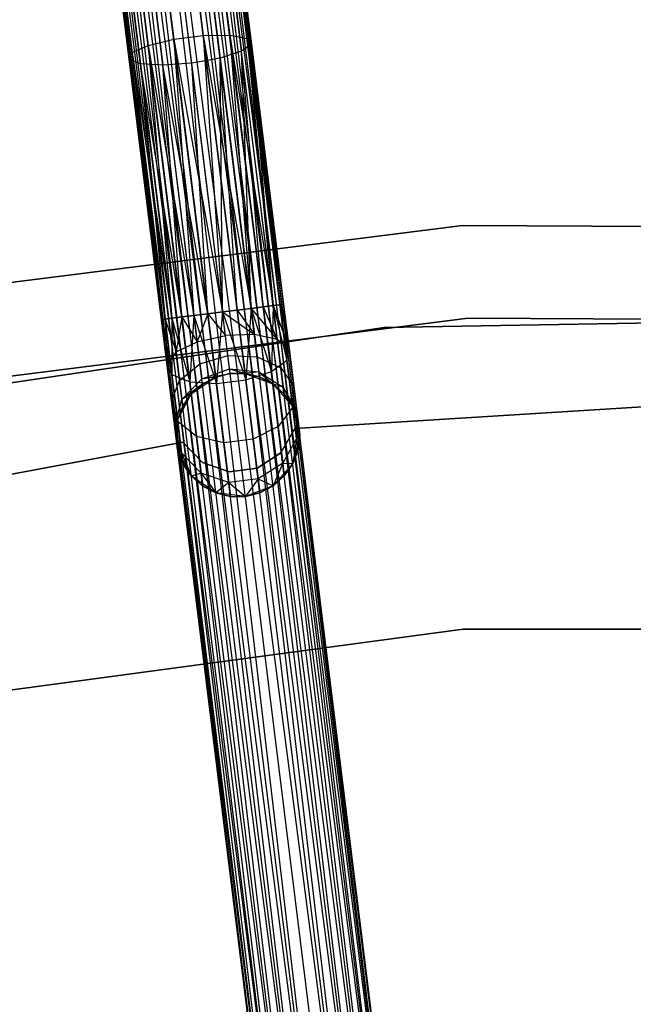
# Model space of a CAD drawing. Extents: x -102 to 101, y -101 to 102.
# Tile 119 of 256: x -12 to -2, y 51 to 67. Entities that reach past the tile are written whole.
import ezdxf

# ---------------------------------------------------------------- set-up
doc = ezdxf.new("R2010")
doc.units = 0
doc.header["$LTSCALE"] = 25.4
doc.layers.get('0').update_dxf_attribs({"linetype": 'CONTINUOUS'})

# ---------------------------------------------------------------- blocks, each defined once
blk = doc.blocks.new('NL2500012268_STL')
at = {"color": 0}
for p, q in [((93.181, 80.086, 326.615), (97.551, 42.96, 326.529)), ((97.972, 43.012, 326.751), (93.181, 80.086, 326.615)), ((97.972, 43.012, 326.751), (93.181, 80.086, 326.615)), ((97.775, 42.988, 326.615), (93.181, 80.086, 326.615)), ((97.775, 42.988, 326.615), (93.181, 80.086, 326.615)), ((93.181, 80.086, 326.615), (97.551, 42.96, 326.529)), ((93.378, 80.11, 328.249), (98.131, 43.032, 328.068)), ((97.775, 42.988, 328.385), (93.378, 80.11, 328.249)), ((97.775, 42.988, 328.385), (93.378, 80.11, 328.249)), ((97.972, 43.012, 328.249), (93.378, 80.11, 328.249)), ((97.972, 43.012, 328.249), (93.378, 80.11, 328.249)), ((93.378, 80.11, 328.249), (98.131, 43.032, 328.068)), ((93.537, 80.13, 326.932), (97.972, 43.012, 326.751)), ((98.242, 43.046, 327.145), (93.537, 80.13, 326.932)), ((98.242, 43.046, 327.145), (93.537, 80.13, 326.932)), ((98.131, 43.032, 326.932), (93.537, 80.13, 326.932)), ((98.131, 43.032, 326.932), (93.537, 80.13, 326.932)), ((93.537, 80.13, 326.932), (97.972, 43.012, 326.751)), ((93.648, 80.144, 327.855), (98.299, 43.053, 327.621)), ((98.131, 43.032, 328.068), (93.648, 80.144, 327.855)), ((98.131, 43.032, 328.068), (93.648, 80.144, 327.855)), ((98.242, 43.046, 327.855), (93.648, 80.144, 327.855)), ((98.242, 43.046, 327.855), (93.648, 80.144, 327.855)), ((93.648, 80.144, 327.855), (98.299, 43.053, 327.621)), ((98.299, 43.053, 327.379), (93.705, 80.151, 327.379)), ((98.299, 43.053, 327.621), (93.705, 80.151, 327.379)), ((93.705, 80.151, 327.379), (98.242, 43.046, 327.145)), ((98.299, 43.053, 327.621), (93.705, 80.151, 327.379)), ((98.299, 43.053, 327.379), (93.705, 80.151, 327.379)), ((93.705, 80.151, 327.379), (98.242, 43.046, 327.145)), ((91.735, 79.907, 327.379), (96.329, 42.809, 327.621)), ((96.329, 42.809, 327.379), (91.735, 79.907, 327.379)), ((91.735, 79.907, 327.379), (96.329, 42.809, 327.621)), ((96.386, 42.816, 327.145), (91.735, 79.907, 327.379)), ((96.386, 42.816, 327.145), (91.735, 79.907, 327.379)), ((96.329, 42.809, 327.379), (91.735, 79.907, 327.379)), ((91.792, 79.914, 327.855), (96.497, 42.83, 328.068)), ((96.329, 42.809, 327.621), (91.792, 79.914, 327.855)), ((96.329, 42.809, 327.621), (91.792, 79.914, 327.855)), ((96.386, 42.816, 327.855), (91.792, 79.914, 327.855)), ((96.386, 42.816, 327.855), (91.792, 79.914, 327.855)), ((91.792, 79.914, 327.855), (96.497, 42.83, 328.068)), ((91.903, 79.927, 326.932), (96.386, 42.816, 327.145)), ((96.656, 42.849, 326.751), (91.903, 79.927, 326.932)), ((96.656, 42.849, 326.751), (91.903, 79.927, 326.932)), ((96.497, 42.83, 326.932), (91.903, 79.927, 326.932)), ((96.497, 42.83, 326.932), (91.903, 79.927, 326.932)), ((91.903, 79.927, 326.932), (96.386, 42.816, 327.145)), ((92.062, 79.947, 328.249), (96.853, 42.874, 328.385)), ((96.497, 42.83, 328.068), (92.062, 79.947, 328.249)), ((96.497, 42.83, 328.068), (92.062, 79.947, 328.249)), ((96.656, 42.849, 328.249), (92.062, 79.947, 328.249)), ((96.656, 42.849, 328.249), (92.062, 79.947, 328.249)), ((92.062, 79.947, 328.249), (96.853, 42.874, 328.385)), ((92.259, 79.972, 326.615), (96.656, 42.849, 326.751)), ((97.076, 42.902, 326.529), (92.259, 79.972, 326.615)), ((97.076, 42.902, 326.529), (92.259, 79.972, 326.615)), ((96.853, 42.874, 326.615), (92.259, 79.972, 326.615)), ((96.853, 42.874, 326.615), (92.259, 79.972, 326.615)), ((92.259, 79.972, 326.615), (96.656, 42.849, 326.751)), ((96.853, 42.874, 328.385), (92.483, 79.999, 328.471)), ((96.853, 42.874, 328.385), (92.483, 79.999, 328.471)), ((97.076, 42.902, 328.471), (92.483, 79.999, 328.471)), ((97.076, 42.902, 328.471), (92.483, 79.999, 328.471)), ((97.551, 42.96, 326.529), (92.72, 80.029, 326.5)), ((97.314, 42.931, 328.5), (92.72, 80.029, 328.5)), ((97.314, 42.931, 328.5), (92.72, 80.029, 328.5)), ((97.314, 42.931, 326.5), (92.72, 80.029, 326.5)), ((97.551, 42.96, 326.529), (92.72, 80.029, 326.5)), ((97.314, 42.931, 326.5), (92.72, 80.029, 326.5)), ((97.076, 42.902, 326.529), (92.72, 80.029, 326.5)), ((97.076, 42.902, 326.529), (92.72, 80.029, 326.5)), ((92.958, 80.058, 328.471), (97.775, 42.988, 328.385)), ((97.551, 42.96, 328.471), (92.958, 80.058, 328.471)), ((97.551, 42.96, 328.471), (92.958, 80.058, 328.471)), ((92.958, 80.058, 328.471), (97.775, 42.988, 328.385)), ((93.645, 70.61, 28.428), (94.168, 66.385, 27.009)), ((93.645, 70.61, 28.428), (94.168, 66.385, 27.009)), ((94.12, 70.669, 28.428), (94.644, 66.443, 27.009)), ((94.12, 70.669, 28.428), (94.644, 66.443, 27.009)), ((94.552, 70.629, 28.63), (95.07, 66.448, 27.227)), ((94.552, 70.629, 28.63), (95.07, 66.448, 27.227)), ((93.236, 70.466, 28.63), (93.754, 66.285, 27.227)), ((93.236, 70.466, 28.63), (93.754, 66.285, 27.227)), ((94.842, 70.5, 28.989), (95.35, 66.399, 27.612)), ((94.842, 70.5, 28.989), (95.35, 66.399, 27.612)), ((92.986, 70.27, 28.989), (93.494, 66.169, 27.612)), ((92.986, 70.27, 28.989), (93.494, 66.169, 27.612)), ((94.924, 70.311, 29.421), (95.42, 66.305, 28.076)), ((94.924, 70.311, 29.421), (95.42, 66.305, 28.076)), ((92.953, 70.067, 29.421), (93.449, 66.061, 28.076)), ((92.953, 70.067, 29.421), (93.449, 66.061, 28.076)), ((94.778, 70.106, 29.828), (95.263, 66.19, 28.513)), ((94.778, 70.106, 29.828), (95.263, 66.19, 28.513)), ((93.145, 69.903, 29.828), (93.629, 65.988, 28.513)), ((93.145, 69.903, 29.828), (93.629, 65.988, 28.513)), ((94.439, 69.931, 30.116), (94.916, 66.079, 28.823)), ((94.439, 69.931, 30.116), (94.916, 66.079, 28.823)), ((93.516, 69.816, 30.116), (93.993, 65.965, 28.823)), ((93.516, 69.816, 30.116), (93.993, 65.965, 28.823)), ((94.458, 65.998, 28.935), (93.983, 69.826, 30.221)), ((94.458, 65.998, 28.935), (93.983, 69.826, 30.221)), ((94.168, 66.385, 27.009), (94.644, 66.443, 27.009)), ((94.168, 66.385, 27.009), (94.644, 66.443, 27.009)), ((94.644, 66.443, 27.009), (95.07, 66.448, 27.227)), ((94.644, 66.443, 27.009), (95.07, 66.448, 27.227)), ((94.644, 66.443, 27.009), (94.954, 61.985, 26.5)), ((94.644, 66.443, 27.009), (94.954, 61.985, 26.5)), ((94.644, 66.443, 27.009), (95.192, 62.015, 26.529)), ((94.644, 66.443, 27.009), (95.192, 62.015, 26.529)), ((94.644, 66.443, 27.009), (95.416, 62.043, 26.615)), ((94.644, 66.443, 27.009), (95.416, 62.043, 26.615)), ((95.07, 66.448, 27.227), (95.416, 62.043, 26.615)), ((95.07, 66.448, 27.227), (95.416, 62.043, 26.615)), ((95.07, 66.448, 27.227), (95.612, 62.067, 26.751)), ((95.07, 66.448, 27.227), (95.612, 62.067, 26.751)), ((95.07, 66.448, 27.227), (95.771, 62.087, 26.932)), ((95.07, 66.448, 27.227), (95.771, 62.087, 26.932)), ((95.07, 66.448, 27.227), (95.35, 66.399, 27.612)), ((95.07, 66.448, 27.227), (95.35, 66.399, 27.612)), ((93.494, 66.169, 27.612), (93.754, 66.285, 27.227)), ((93.494, 66.169, 27.612), (93.754, 66.285, 27.227)), ((93.754, 66.285, 27.227), (94.168, 66.385, 27.009)), ((93.754, 66.285, 27.227), (94.168, 66.385, 27.009)), ((93.754, 66.285, 27.227), (94.138, 61.884, 26.932)), ((93.754, 66.285, 27.227), (94.138, 61.884, 26.932)), ((93.754, 66.285, 27.227), (94.296, 61.904, 26.751)), ((93.754, 66.285, 27.227), (94.296, 61.904, 26.751)), ((93.754, 66.285, 27.227), (94.493, 61.928, 26.615)), ((93.754, 66.285, 27.227), (94.493, 61.928, 26.615)), ((94.168, 66.385, 27.009), (94.493, 61.928, 26.615)), ((94.168, 66.385, 27.009), (94.493, 61.928, 26.615)), ((94.168, 66.385, 27.009), (94.717, 61.956, 26.529)), ((94.168, 66.385, 27.009), (94.717, 61.956, 26.529)), ((94.168, 66.385, 27.009), (94.954, 61.985, 26.5)), ((94.168, 66.385, 27.009), (94.954, 61.985, 26.5)), ((95.42, 66.305, 28.076), (95.263, 66.19, 28.513)), ((95.42, 66.305, 28.076), (95.263, 66.19, 28.513)), ((95.35, 66.399, 27.612), (95.771, 62.087, 26.932)), ((95.35, 66.399, 27.612), (95.771, 62.087, 26.932)), ((95.35, 66.399, 27.612), (95.882, 62.1, 27.145)), ((95.35, 66.399, 27.612), (95.882, 62.1, 27.145)), ((95.35, 66.399, 27.612), (95.94, 62.107, 27.379)), ((95.35, 66.399, 27.612), (95.94, 62.107, 27.379)), ((95.35, 66.399, 27.612), (95.42, 66.305, 28.076)), ((95.35, 66.399, 27.612), (95.42, 66.305, 28.076)), ((95.42, 66.305, 28.076), (95.94, 62.107, 27.379)), ((95.42, 66.305, 28.076), (95.94, 62.107, 27.621)), ((95.42, 66.305, 28.076), (95.94, 62.107, 27.379)), ((95.771, 62.087, 28.068), (95.42, 66.305, 28.076)), ((95.771, 62.087, 28.068), (95.42, 66.305, 28.076)), ((95.882, 62.1, 27.855), (95.42, 66.305, 28.076)), ((95.882, 62.1, 27.855), (95.42, 66.305, 28.076)), ((95.42, 66.305, 28.076), (95.94, 62.107, 27.621)), ((93.449, 66.061, 28.076), (93.494, 66.169, 27.612)), ((93.449, 66.061, 28.076), (93.494, 66.169, 27.612)), ((93.494, 66.169, 27.612), (93.969, 61.863, 27.379)), ((93.494, 66.169, 27.612), (93.969, 61.863, 27.379)), ((93.494, 66.169, 27.612), (94.026, 61.871, 27.145)), ((93.494, 66.169, 27.612), (94.026, 61.871, 27.145)), ((93.494, 66.169, 27.612), (94.138, 61.884, 26.932)), ((93.494, 66.169, 27.612), (94.138, 61.884, 26.932)), ((95.263, 66.19, 28.513), (94.916, 66.079, 28.823)), ((95.263, 66.19, 28.513), (94.916, 66.079, 28.823)), ((95.416, 62.043, 28.385), (95.263, 66.19, 28.513)), ((95.612, 62.067, 28.249), (95.263, 66.19, 28.513)), ((95.416, 62.043, 28.385), (95.263, 66.19, 28.513)), ((95.612, 62.067, 28.249), (95.263, 66.19, 28.513)), ((95.771, 62.087, 28.068), (95.263, 66.19, 28.513)), ((95.771, 62.087, 28.068), (95.263, 66.19, 28.513)), ((93.629, 65.988, 28.513), (93.449, 66.061, 28.076)), ((93.449, 66.061, 28.076), (94.026, 61.871, 27.855)), ((93.449, 66.061, 28.076), (94.026, 61.871, 27.855)), ((93.449, 66.061, 28.076), (93.969, 61.863, 27.621)), ((93.449, 66.061, 28.076), (93.969, 61.863, 27.379)), ((93.449, 66.061, 28.076), (93.969, 61.863, 27.621)), ((93.449, 66.061, 28.076), (93.969, 61.863, 27.379)), ((93.629, 65.988, 28.513), (93.449, 66.061, 28.076)), ((93.629, 65.988, 28.513), (94.138, 61.884, 28.068)), ((94.296, 61.904, 28.249), (93.629, 65.988, 28.513)), ((94.296, 61.904, 28.249), (93.629, 65.988, 28.513)), ((93.993, 65.965, 28.823), (93.629, 65.988, 28.513)), ((93.629, 65.988, 28.513), (94.138, 61.884, 28.068)), ((93.629, 65.988, 28.513), (94.026, 61.871, 27.855)), ((93.629, 65.988, 28.513), (94.026, 61.871, 27.855)), ((93.993, 65.965, 28.823), (93.629, 65.988, 28.513)), ((94.458, 65.998, 28.935), (93.993, 65.965, 28.823)), ((94.458, 65.998, 28.935), (93.993, 65.965, 28.823)), ((94.296, 61.904, 28.249), (93.993, 65.965, 28.823)), ((94.493, 61.928, 28.385), (93.993, 65.965, 28.823)), ((94.296, 61.904, 28.249), (93.993, 65.965, 28.823)), ((94.493, 61.928, 28.385), (93.993, 65.965, 28.823)), ((94.717, 61.956, 28.471), (93.993, 65.965, 28.823)), ((94.717, 61.956, 28.471), (93.993, 65.965, 28.823)), ((94.916, 66.079, 28.823), (94.458, 65.998, 28.935)), ((94.916, 66.079, 28.823), (94.458, 65.998, 28.935)), ((94.717, 61.956, 28.471), (94.458, 65.998, 28.935)), ((94.717, 61.956, 28.471), (94.458, 65.998, 28.935)), ((94.954, 61.985, 28.5), (94.458, 65.998, 28.935)), ((94.954, 61.985, 28.5), (94.458, 65.998, 28.935)), ((94.916, 66.079, 28.823), (95.416, 62.043, 28.385)), ((94.954, 61.985, 28.5), (94.916, 66.079, 28.823)), ((94.954, 61.985, 28.5), (94.916, 66.079, 28.823)), ((95.192, 62.015, 28.471), (94.916, 66.079, 28.823)), ((95.192, 62.015, 28.471), (94.916, 66.079, 28.823)), ((94.916, 66.079, 28.823), (95.416, 62.043, 28.385)), ((98.828, 63.379, 26.5), (90.587, 62.338, 26.5)), ((90.587, 62.338, 17), (98.828, 63.379, 17)), ((98.828, 63.379, 26.5), (90.587, 62.338, 26.5)), ((90.587, 62.338, 17), (98.828, 63.379, 17)), ((107.134, 63.335, 26.5), (98.828, 63.379, 26.5)), ((98.828, 63.379, 17), (107.134, 63.335, 17)), ((98.828, 63.379, 26.5), (98.828, 63.379, 17)), ((107.134, 63.335, 26.5), (98.828, 63.379, 26.5)), ((98.828, 63.379, 17), (107.134, 63.335, 17)), ((98.828, 63.379, 26.5), (98.828, 63.379, 17)), ((94.717, 61.956, 26.529), (94.493, 61.928, 26.615)), ((94.493, 61.928, 28.385), (94.717, 61.956, 28.471)), ((94.493, 61.928, 28.385), (94.717, 61.956, 28.471)), ((94.717, 61.956, 26.529), (94.493, 61.928, 26.615)), ((94.717, 61.956, 26.529), (94.546, 61.505, 26.53)), ((94.717, 61.956, 26.529), (94.546, 61.505, 26.53)), ((94.954, 61.985, 26.5), (94.717, 61.956, 26.529)), ((94.717, 61.956, 28.471), (94.954, 61.985, 28.5)), ((94.717, 61.956, 28.471), (94.954, 61.985, 28.5)), ((94.954, 61.985, 26.5), (94.717, 61.956, 26.529)), ((94.717, 61.956, 28.471), (94.857, 60.828, 28.245)), ((94.717, 61.956, 28.471), (94.857, 60.828, 28.245)), ((94.717, 61.956, 26.529), (95.001, 61.606, 26.424)), ((94.717, 61.956, 26.529), (95.001, 61.606, 26.424)), ((94.954, 61.985, 28.5), (94.857, 60.828, 28.245)), ((94.954, 61.985, 28.5), (94.857, 60.828, 28.245)), ((95.192, 62.015, 26.529), (94.954, 61.985, 26.5)), ((94.954, 61.985, 28.5), (95.192, 62.015, 28.471)), ((95.192, 62.015, 26.529), (94.954, 61.985, 26.5)), ((94.954, 61.985, 28.5), (95.192, 62.015, 28.471)), ((95.001, 61.606, 26.424), (94.954, 61.985, 26.5)), ((94.954, 61.985, 26.5), (95.468, 61.619, 26.53)), ((94.954, 61.985, 26.5), (95.468, 61.619, 26.53)), ((94.954, 61.985, 28.5), (95.332, 60.887, 28.245)), ((94.954, 61.985, 28.5), (95.332, 60.887, 28.245)), ((95.001, 61.606, 26.424), (94.954, 61.985, 26.5)), ((95.416, 62.043, 26.615), (95.192, 62.015, 26.529)), ((95.192, 62.015, 28.471), (95.416, 62.043, 28.385)), ((95.416, 62.043, 26.615), (95.192, 62.015, 26.529)), ((95.192, 62.015, 28.471), (95.416, 62.043, 28.385)), ((95.192, 62.015, 26.529), (95.468, 61.619, 26.53)), ((95.192, 62.015, 26.529), (95.468, 61.619, 26.53)), ((95.192, 62.015, 28.471), (95.332, 60.887, 28.245)), ((95.192, 62.015, 28.471), (95.332, 60.887, 28.245)), ((95.416, 62.043, 28.385), (95.332, 60.887, 28.245)), ((95.416, 62.043, 28.385), (95.332, 60.887, 28.245)), ((95.612, 62.067, 26.751), (95.416, 62.043, 26.615)), ((95.416, 62.043, 28.385), (95.612, 62.067, 28.249)), ((95.612, 62.067, 26.751), (95.416, 62.043, 26.615)), ((95.416, 62.043, 28.385), (95.612, 62.067, 28.249)), ((95.416, 62.043, 26.615), (95.468, 61.619, 26.53)), ((95.416, 62.043, 26.615), (95.468, 61.619, 26.53)), ((95.416, 62.043, 26.615), (95.838, 61.543, 26.823)), ((95.416, 62.043, 26.615), (95.838, 61.543, 26.823)), ((95.416, 62.043, 28.385), (95.742, 61.023, 28.039)), ((95.416, 62.043, 28.385), (95.742, 61.023, 28.039)), ((95.771, 62.087, 26.932), (95.612, 62.067, 26.751)), ((95.612, 62.067, 28.249), (95.771, 62.087, 28.068)), ((95.771, 62.087, 26.932), (95.612, 62.067, 26.751)), ((95.612, 62.067, 28.249), (95.771, 62.087, 28.068)), ((95.612, 62.067, 26.751), (95.838, 61.543, 26.823)), ((95.612, 62.067, 26.751), (95.838, 61.543, 26.823)), ((95.612, 62.067, 28.249), (95.742, 61.023, 28.039)), ((95.612, 62.067, 28.249), (95.742, 61.023, 28.039)), ((95.771, 62.087, 28.068), (95.742, 61.023, 28.039)), ((95.771, 62.087, 28.068), (95.742, 61.023, 28.039)), ((95.882, 62.1, 27.145), (95.771, 62.087, 26.932)), ((95.771, 62.087, 28.068), (95.882, 62.1, 27.855)), ((95.882, 62.1, 27.145), (95.771, 62.087, 26.932)), ((95.771, 62.087, 28.068), (95.882, 62.1, 27.855)), ((95.771, 62.087, 26.932), (95.838, 61.543, 26.823)), ((95.771, 62.087, 26.932), (95.838, 61.543, 26.823)), ((95.771, 62.087, 26.932), (96.028, 61.394, 27.236)), ((95.771, 62.087, 26.932), (96.028, 61.394, 27.236)), ((95.771, 62.087, 28.068), (95.993, 61.206, 27.675)), ((95.771, 62.087, 28.068), (95.993, 61.206, 27.675)), ((95.94, 62.107, 27.379), (95.882, 62.1, 27.145)), ((95.882, 62.1, 27.855), (95.94, 62.107, 27.621)), ((95.94, 62.107, 27.379), (95.882, 62.1, 27.145)), ((95.882, 62.1, 27.855), (95.94, 62.107, 27.621)), ((95.882, 62.1, 27.145), (96.028, 61.394, 27.236)), ((95.882, 62.1, 27.145), (96.028, 61.394, 27.236)), ((95.882, 62.1, 27.855), (95.993, 61.206, 27.675)), ((95.882, 62.1, 27.855), (95.993, 61.206, 27.675)), ((95.94, 62.107, 27.621), (96.028, 61.394, 27.236)), ((95.94, 62.107, 27.379), (96.028, 61.394, 27.236)), ((95.94, 62.107, 27.379), (96.028, 61.394, 27.236)), ((95.94, 62.107, 27.621), (96.028, 61.394, 27.236)), ((95.94, 62.107, 27.621), (95.993, 61.206, 27.675)), ((95.94, 62.107, 27.621), (95.993, 61.206, 27.675)), ((90.872, 60.866, 26.5), (98.918, 61.882, 26.5)), ((98.918, 61.882, 17), (90.872, 60.866, 17)), ((98.918, 61.882, 17), (90.872, 60.866, 17)), ((90.872, 60.866, 26.5), (98.918, 61.882, 26.5)), ((93.969, 61.863, 27.621), (94.026, 61.871, 27.855)), ((94.026, 61.871, 27.145), (93.969, 61.863, 27.379)), ((93.969, 61.863, 27.621), (94.026, 61.871, 27.855)), ((94.026, 61.871, 27.145), (93.969, 61.863, 27.379)), ((93.969, 61.863, 27.379), (94.058, 61.15, 27.236)), ((93.969, 61.863, 27.621), (94.058, 61.15, 27.236)), ((93.969, 61.863, 27.621), (94.137, 60.976, 27.675)), ((93.969, 61.863, 27.621), (94.137, 60.976, 27.675)), ((93.969, 61.863, 27.621), (94.058, 61.15, 27.236)), ((93.969, 61.863, 27.379), (94.058, 61.15, 27.236)), ((94.026, 61.871, 27.855), (94.138, 61.884, 28.068)), ((94.138, 61.884, 26.932), (94.026, 61.871, 27.145)), ((94.026, 61.871, 27.855), (94.138, 61.884, 28.068)), ((94.138, 61.884, 26.932), (94.026, 61.871, 27.145)), ((94.026, 61.871, 27.855), (94.137, 60.976, 27.675)), ((94.026, 61.871, 27.855), (94.137, 60.976, 27.675)), ((94.026, 61.871, 27.145), (94.058, 61.15, 27.236)), ((94.026, 61.871, 27.145), (94.058, 61.15, 27.236)), ((94.026, 61.871, 27.145), (94.205, 61.34, 26.823)), ((94.026, 61.871, 27.145), (94.205, 61.34, 26.823)), ((94.138, 61.884, 28.068), (94.137, 60.976, 27.675)), ((94.138, 61.884, 28.068), (94.137, 60.976, 27.675)), ((94.138, 61.884, 28.068), (94.296, 61.904, 28.249)), ((94.296, 61.904, 26.751), (94.138, 61.884, 26.932)), ((94.138, 61.884, 28.068), (94.296, 61.904, 28.249)), ((94.296, 61.904, 26.751), (94.138, 61.884, 26.932)), ((94.138, 61.884, 28.068), (94.426, 60.86, 28.039)), ((94.138, 61.884, 28.068), (94.426, 60.86, 28.039)), ((94.138, 61.884, 26.932), (94.205, 61.34, 26.823)), ((94.138, 61.884, 26.932), (94.205, 61.34, 26.823)), ((94.296, 61.904, 26.751), (94.205, 61.34, 26.823)), ((94.296, 61.904, 26.751), (94.205, 61.34, 26.823)), ((94.493, 61.928, 26.615), (94.296, 61.904, 26.751)), ((94.296, 61.904, 28.249), (94.493, 61.928, 28.385)), ((94.296, 61.904, 28.249), (94.493, 61.928, 28.385)), ((94.493, 61.928, 26.615), (94.296, 61.904, 26.751)), ((94.296, 61.904, 28.249), (94.426, 60.86, 28.039)), ((94.296, 61.904, 28.249), (94.426, 60.86, 28.039)), ((94.296, 61.904, 26.751), (94.546, 61.505, 26.53)), ((94.296, 61.904, 26.751), (94.546, 61.505, 26.53)), ((94.493, 61.928, 28.385), (94.426, 60.86, 28.039)), ((94.493, 61.928, 28.385), (94.426, 60.86, 28.039)), ((94.493, 61.928, 28.385), (94.857, 60.828, 28.245)), ((94.493, 61.928, 28.385), (94.857, 60.828, 28.245)), ((94.493, 61.928, 26.615), (94.546, 61.505, 26.53)), ((94.493, 61.928, 26.615), (94.546, 61.505, 26.53)), ((105.665, 61.87, 19), (97.563, 61.735, 19)), ((97.563, 61.735, 20), (105.665, 61.87, 20)), ((105.665, 61.87, 19), (97.563, 61.735, 19)), ((97.563, 61.735, 20), (105.665, 61.87, 20)), ((98.918, 61.882, 26.5), (107.028, 61.839, 26.5)), ((107.028, 61.839, 17), (98.918, 61.882, 17)), ((98.918, 61.882, 17), (98.918, 61.882, 26.5)), ((98.918, 61.882, 17), (98.918, 61.882, 26.5)), ((107.028, 61.839, 17), (98.918, 61.882, 17)), ((98.918, 61.882, 26.5), (107.028, 61.839, 26.5)), ((97.563, 61.735, 19), (89.547, 60.543, 19)), ((89.547, 60.543, 20), (97.563, 61.735, 20)), ((97.563, 61.735, 19), (89.547, 60.543, 19)), ((89.547, 60.543, 20), (97.563, 61.735, 20)), ((97.563, 61.735, 19), (97.563, 61.735, 20)), ((97.563, 61.735, 19), (97.563, 61.735, 20)), ((94.205, 61.34, 26.823), (94.546, 61.505, 26.53)), ((94.205, 61.34, 26.823), (94.546, 61.505, 26.53)), ((94.546, 61.505, 26.53), (95.001, 61.606, 26.424)), ((94.546, 61.505, 26.53), (95.001, 61.606, 26.424)), ((94.546, 61.505, 26.53), (94.59, 61.146, 26.288)), ((94.546, 61.505, 26.53), (94.59, 61.146, 26.288)), ((95.468, 61.619, 26.53), (95.001, 61.606, 26.424)), ((95.468, 61.619, 26.53), (95.001, 61.606, 26.424)), ((95.041, 61.284, 26.207), (95.001, 61.606, 26.424)), ((95.041, 61.284, 26.207), (95.001, 61.606, 26.424)), ((95.838, 61.543, 26.823), (95.468, 61.619, 26.53)), ((95.468, 61.619, 26.53), (95.512, 61.26, 26.288)), ((95.468, 61.619, 26.53), (95.512, 61.26, 26.288)), ((95.838, 61.543, 26.823), (95.468, 61.619, 26.53)), ((96.028, 61.394, 27.236), (95.838, 61.543, 26.823)), ((95.838, 61.543, 26.823), (95.896, 61.082, 26.513)), ((95.838, 61.543, 26.823), (95.896, 61.082, 26.513)), ((96.028, 61.394, 27.236), (95.838, 61.543, 26.823)), ((94.205, 61.34, 26.823), (94.058, 61.15, 27.236)), ((94.205, 61.34, 26.823), (94.058, 61.15, 27.236)), ((94.205, 61.34, 26.823), (94.262, 60.879, 26.513)), ((94.205, 61.34, 26.823), (94.262, 60.879, 26.513)), ((95.993, 61.206, 27.675), (96.028, 61.394, 27.236)), ((95.993, 61.206, 27.675), (96.028, 61.394, 27.236)), ((96.028, 61.394, 27.236), (96.103, 60.789, 26.829)), ((96.028, 61.394, 27.236), (96.103, 60.789, 26.829)), ((94.59, 61.146, 26.288), (95.041, 61.284, 26.207)), ((94.59, 61.146, 26.288), (95.041, 61.284, 26.207)), ((95.068, 61.069, 25.883), (95.041, 61.284, 26.207)), ((95.041, 61.284, 26.207), (95.512, 61.26, 26.288)), ((95.041, 61.284, 26.207), (95.512, 61.26, 26.288)), ((95.068, 61.069, 25.883), (95.041, 61.284, 26.207)), ((95.512, 61.26, 26.288), (95.542, 61.021, 25.927)), ((95.512, 61.26, 26.288), (95.542, 61.021, 25.927)), ((95.512, 61.26, 26.288), (95.896, 61.082, 26.513)), ((95.512, 61.26, 26.288), (95.896, 61.082, 26.513)), ((95.742, 61.023, 28.039), (95.993, 61.206, 27.675)), ((95.742, 61.023, 28.039), (95.993, 61.206, 27.675)), ((95.993, 61.206, 27.675), (96.087, 60.448, 27.165)), ((95.993, 61.206, 27.675), (96.087, 60.448, 27.165)), ((94.058, 61.15, 27.236), (94.137, 60.976, 27.675)), ((94.058, 61.15, 27.236), (94.137, 60.976, 27.675)), ((94.058, 61.15, 27.236), (94.132, 60.545, 26.829)), ((94.058, 61.15, 27.236), (94.132, 60.545, 26.829)), ((94.262, 60.879, 26.513), (94.59, 61.146, 26.288)), ((94.262, 60.879, 26.513), (94.59, 61.146, 26.288)), ((94.59, 61.146, 26.288), (94.62, 60.906, 25.927)), ((94.59, 61.146, 26.288), (94.62, 60.906, 25.927)), ((94.62, 60.906, 25.927), (95.068, 61.069, 25.883)), ((94.62, 60.906, 25.927), (95.068, 61.069, 25.883)), ((95.077, 60.993, 25.5), (95.068, 61.069, 25.883)), ((95.068, 61.069, 25.883), (95.318, 60.994, 25.5)), ((95.068, 61.069, 25.883), (95.318, 60.994, 25.5)), ((95.068, 61.069, 25.883), (95.542, 61.021, 25.927)), ((95.068, 61.069, 25.883), (95.542, 61.021, 25.927)), ((95.077, 60.993, 25.5), (95.068, 61.069, 25.883)), ((95.542, 61.021, 25.927), (95.318, 60.994, 25.5)), ((95.542, 61.021, 25.927), (95.318, 60.994, 25.5)), ((95.332, 60.887, 28.245), (95.742, 61.023, 28.039)), ((95.332, 60.887, 28.245), (95.742, 61.023, 28.039)), ((95.542, 61.021, 25.927), (95.553, 60.936, 25.5)), ((95.542, 61.021, 25.927), (95.553, 60.936, 25.5)), ((95.542, 61.021, 25.927), (95.766, 60.825, 25.5)), ((95.542, 61.021, 25.927), (95.766, 60.825, 25.5)), ((95.542, 61.021, 25.927), (95.934, 60.774, 26.048)), ((95.542, 61.021, 25.927), (95.934, 60.774, 26.048)), ((95.742, 61.023, 28.039), (95.851, 60.138, 27.443)), ((95.742, 61.023, 28.039), (95.851, 60.138, 27.443)), ((95.896, 61.082, 26.513), (95.934, 60.774, 26.048)), ((95.896, 61.082, 26.513), (95.934, 60.774, 26.048)), ((95.896, 61.082, 26.513), (96.103, 60.789, 26.829)), ((95.896, 61.082, 26.513), (96.103, 60.789, 26.829)), ((94.132, 60.545, 26.829), (94.262, 60.879, 26.513)), ((94.132, 60.545, 26.829), (94.262, 60.879, 26.513)), ((94.137, 60.976, 27.675), (94.426, 60.86, 28.039)), ((94.137, 60.976, 27.675), (94.426, 60.86, 28.039)), ((94.137, 60.976, 27.675), (94.231, 60.218, 27.165)), ((94.137, 60.976, 27.675), (94.231, 60.218, 27.165)), ((94.262, 60.879, 26.513), (94.3, 60.571, 26.048)), ((94.262, 60.879, 26.513), (94.3, 60.571, 26.048)), ((94.62, 60.906, 25.927), (94.3, 60.571, 26.048)), ((94.62, 60.906, 25.927), (94.3, 60.571, 26.048)), ((94.426, 60.86, 28.039), (94.857, 60.828, 28.245)), ((94.426, 60.86, 28.039), (94.857, 60.828, 28.245)), ((94.426, 60.86, 28.039), (94.535, 59.975, 27.443)), ((94.426, 60.86, 28.039), (94.535, 59.975, 27.443)), ((94.45, 60.662, 21), (94.843, 60.935, 21)), ((94.45, 60.662, 21), (94.843, 60.935, 21)), ((94.62, 60.906, 25.927), (95.077, 60.993, 25.5)), ((94.62, 60.906, 25.927), (95.077, 60.993, 25.5)), ((94.843, 60.935, 25.5), (94.62, 60.906, 25.927)), ((94.843, 60.935, 25.5), (94.62, 60.906, 25.927)), ((94.63, 60.822, 25.5), (94.62, 60.906, 25.927)), ((94.63, 60.822, 25.5), (94.62, 60.906, 25.927)), ((94.843, 60.935, 25.5), (94.63, 60.822, 25.5)), ((94.63, 60.822, 25.5), (94.843, 60.935, 21)), ((94.63, 60.822, 25.5), (94.843, 60.935, 21)), ((94.843, 60.935, 25.5), (94.63, 60.822, 25.5)), ((94.843, 60.935, 21), (95.077, 60.993, 21)), ((95.077, 60.993, 25.5), (94.843, 60.935, 25.5)), ((95.077, 60.993, 25.5), (94.843, 60.935, 25.5)), ((94.843, 60.935, 21), (95.077, 60.993, 21)), ((94.843, 60.935, 25.5), (94.843, 60.935, 21)), ((94.843, 60.935, 25.5), (94.843, 60.935, 21)), ((94.857, 60.828, 28.245), (95.332, 60.887, 28.245)), ((94.857, 60.828, 28.245), (95.332, 60.887, 28.245)), ((95.077, 60.993, 21), (95.318, 60.994, 21)), ((95.318, 60.994, 25.5), (95.077, 60.993, 25.5)), ((95.318, 60.994, 25.5), (95.077, 60.993, 25.5)), ((95.077, 60.993, 21), (95.318, 60.994, 21)), ((95.077, 60.993, 25.5), (95.077, 60.993, 21)), ((95.077, 60.993, 25.5), (95.077, 60.993, 21)), ((95.318, 60.994, 21), (95.766, 60.825, 21)), ((95.553, 60.936, 25.5), (95.318, 60.994, 25.5)), ((95.318, 60.994, 21), (95.553, 60.936, 25.5)), ((95.318, 60.994, 21), (95.766, 60.825, 21)), ((95.318, 60.994, 25.5), (95.318, 60.994, 21)), ((95.318, 60.994, 25.5), (95.318, 60.994, 21)), ((95.553, 60.936, 25.5), (95.318, 60.994, 25.5)), ((95.318, 60.994, 21), (95.553, 60.936, 25.5)), ((95.332, 60.887, 28.245), (95.45, 59.93, 27.601)), ((95.332, 60.887, 28.245), (95.45, 59.93, 27.601)), ((95.766, 60.825, 25.5), (95.553, 60.936, 25.5)), ((95.553, 60.936, 25.5), (95.766, 60.825, 21)), ((95.553, 60.936, 25.5), (95.766, 60.825, 21)), ((95.766, 60.825, 25.5), (95.553, 60.936, 25.5)), ((94.63, 60.822, 25.5), (94.3, 60.571, 26.048)), ((94.63, 60.822, 25.5), (94.3, 60.571, 26.048)), ((94.63, 60.822, 25.5), (94.45, 60.662, 25.5)), ((94.45, 60.662, 21), (94.63, 60.822, 25.5)), ((94.63, 60.822, 25.5), (94.45, 60.662, 25.5)), ((94.45, 60.662, 21), (94.63, 60.822, 25.5)), ((94.857, 60.828, 28.245), (94.975, 59.871, 27.601)), ((94.857, 60.828, 28.245), (94.975, 59.871, 27.601)), ((95.766, 60.825, 21), (96.084, 60.467, 21)), ((95.934, 60.774, 26.048), (95.766, 60.825, 25.5)), ((95.934, 60.774, 26.048), (95.766, 60.825, 25.5)), ((95.947, 60.665, 25.5), (95.766, 60.825, 25.5)), ((95.766, 60.825, 21), (95.947, 60.665, 25.5)), ((95.766, 60.825, 21), (96.084, 60.467, 21)), ((95.766, 60.825, 25.5), (95.766, 60.825, 21)), ((95.766, 60.825, 25.5), (95.766, 60.825, 21)), ((95.947, 60.665, 25.5), (95.766, 60.825, 25.5)), ((95.766, 60.825, 21), (95.947, 60.665, 25.5)), ((95.934, 60.774, 26.048), (95.947, 60.665, 25.5)), ((95.934, 60.774, 26.048), (95.947, 60.665, 25.5)), ((95.934, 60.774, 26.048), (96.084, 60.467, 25.5)), ((95.934, 60.774, 26.048), (96.084, 60.467, 25.5)), ((95.934, 60.774, 26.048), (96.153, 60.384, 26.219)), ((95.934, 60.774, 26.048), (96.153, 60.384, 26.219)), ((96.103, 60.789, 26.829), (96.087, 60.448, 27.165)), ((96.103, 60.789, 26.829), (96.087, 60.448, 27.165)), ((96.103, 60.789, 26.829), (96.153, 60.384, 26.219)), ((96.103, 60.789, 26.829), (96.153, 60.384, 26.219)), ((94.231, 60.218, 27.165), (94.132, 60.545, 26.829)), ((94.132, 60.545, 26.829), (94.183, 60.14, 26.219)), ((94.132, 60.545, 26.829), (94.183, 60.14, 26.219)), ((94.231, 60.218, 27.165), (94.132, 60.545, 26.829)), ((94.183, 60.14, 26.219), (94.3, 60.571, 26.048)), ((94.183, 60.14, 26.219), (94.3, 60.571, 26.048)), ((94.229, 60.238, 21), (94.45, 60.662, 21)), ((94.229, 60.238, 21), (94.45, 60.662, 21)), ((94.45, 60.662, 25.5), (94.3, 60.571, 26.048)), ((94.45, 60.662, 25.5), (94.3, 60.571, 26.048)), ((94.3, 60.571, 26.048), (94.314, 60.463, 25.5)), ((94.3, 60.571, 26.048), (94.314, 60.463, 25.5)), ((94.45, 60.662, 25.5), (94.314, 60.463, 25.5)), ((94.314, 60.463, 25.5), (94.45, 60.662, 21)), ((94.314, 60.463, 25.5), (94.45, 60.662, 21)), ((94.45, 60.662, 25.5), (94.314, 60.463, 25.5)), ((94.45, 60.662, 25.5), (94.45, 60.662, 21)), ((94.45, 60.662, 25.5), (94.45, 60.662, 21)), ((96.084, 60.467, 25.5), (95.947, 60.665, 25.5)), ((95.947, 60.665, 25.5), (96.084, 60.467, 21)), ((95.947, 60.665, 25.5), (96.084, 60.467, 21)), ((96.084, 60.467, 25.5), (95.947, 60.665, 25.5)), ((94.314, 60.463, 25.5), (94.183, 60.14, 26.219)), ((94.314, 60.463, 25.5), (94.183, 60.14, 26.219)), ((94.314, 60.463, 25.5), (94.229, 60.238, 25.5)), ((94.229, 60.238, 21), (94.314, 60.463, 25.5)), ((94.314, 60.463, 25.5), (94.229, 60.238, 25.5)), ((94.229, 60.238, 21), (94.314, 60.463, 25.5)), ((96.087, 60.448, 27.165), (95.851, 60.138, 27.443)), ((96.087, 60.448, 27.165), (95.851, 60.138, 27.443)), ((96.084, 60.467, 21), (96.2, 60.003, 21)), ((96.153, 60.384, 26.219), (96.084, 60.467, 25.5)), ((96.153, 60.384, 26.219), (96.084, 60.467, 25.5)), ((96.171, 60.242, 25.5), (96.084, 60.467, 25.5)), ((96.084, 60.467, 21), (96.171, 60.242, 25.5)), ((96.084, 60.467, 21), (96.2, 60.003, 21)), ((96.084, 60.467, 25.5), (96.084, 60.467, 21)), ((96.084, 60.467, 25.5), (96.084, 60.467, 21)), ((96.171, 60.242, 25.5), (96.084, 60.467, 25.5)), ((96.084, 60.467, 21), (96.171, 60.242, 25.5)), ((96.087, 60.448, 27.165), (96.15, 59.941, 26.401)), ((96.087, 60.448, 27.165), (96.15, 59.941, 26.401)), ((96.123, 60.107, 23), (101.733, 60.453, 23)), ((101.733, 60.453, 21), (96.123, 60.107, 21)), ((101.733, 60.453, 21), (96.123, 60.107, 21)), ((96.123, 60.107, 23), (101.733, 60.453, 23)), ((96.153, 60.384, 26.219), (96.15, 59.941, 26.401)), ((96.153, 60.384, 26.219), (96.15, 59.941, 26.401)), ((96.153, 60.384, 26.219), (96.171, 60.242, 25.5)), ((96.153, 60.384, 26.219), (96.2, 60.003, 25.5)), ((96.153, 60.384, 26.219), (96.171, 60.242, 25.5)), ((96.153, 60.384, 26.219), (96.2, 60.003, 25.5)), ((94.229, 60.238, 25.5), (94.183, 60.14, 26.219)), ((94.229, 60.238, 25.5), (94.183, 60.14, 26.219)), ((94.229, 60.238, 25.5), (94.2, 59.998, 25.5)), ((94.2, 59.998, 25.5), (94.229, 60.238, 21)), ((94.2, 59.998, 25.5), (94.229, 60.238, 21)), ((94.229, 60.238, 25.5), (94.2, 59.998, 25.5)), ((94.23, 59.759, 21), (94.229, 60.238, 21)), ((94.23, 59.759, 21), (94.229, 60.238, 21)), ((94.229, 60.238, 25.5), (94.229, 60.238, 21)), ((94.229, 60.238, 25.5), (94.229, 60.238, 21)), ((94.535, 59.975, 27.443), (94.231, 60.218, 27.165)), ((94.231, 60.218, 27.165), (94.294, 59.712, 26.401)), ((94.231, 60.218, 27.165), (94.294, 59.712, 26.401)), ((94.535, 59.975, 27.443), (94.231, 60.218, 27.165)), ((96.171, 60.242, 25.5), (96.2, 60.003, 21)), ((96.171, 60.242, 25.5), (96.2, 60.003, 21)), ((94.294, 59.712, 26.401), (94.183, 60.14, 26.219)), ((94.183, 60.14, 26.219), (94.23, 59.759, 25.5)), ((94.183, 60.14, 26.219), (94.2, 59.998, 25.5)), ((94.183, 60.14, 26.219), (94.23, 59.759, 25.5)), ((94.183, 60.14, 26.219), (94.2, 59.998, 25.5)), ((94.294, 59.712, 26.401), (94.183, 60.14, 26.219)), ((95.851, 60.138, 27.443), (95.45, 59.93, 27.601)), ((95.851, 60.138, 27.443), (95.45, 59.93, 27.601)), ((95.851, 60.138, 27.443), (95.925, 59.547, 26.552)), ((95.851, 60.138, 27.443), (95.925, 59.547, 26.552)), ((95.893, 59.713, 23), (96.123, 60.107, 23)), ((96.123, 60.107, 21), (95.893, 59.713, 21)), ((96.123, 60.107, 21), (95.893, 59.713, 21)), ((95.893, 59.713, 23), (96.123, 60.107, 23)), ((96.123, 60.107, 23), (96.123, 60.107, 21)), ((96.123, 60.107, 23), (96.123, 60.107, 21)), ((94.23, 59.759, 21), (94.2, 59.998, 25.5)), ((94.23, 59.759, 21), (94.2, 59.998, 25.5)), ((94.975, 59.871, 27.601), (94.535, 59.975, 27.443)), ((94.535, 59.975, 27.443), (94.608, 59.384, 26.552)), ((94.535, 59.975, 27.443), (94.608, 59.384, 26.552)), ((94.975, 59.871, 27.601), (94.535, 59.975, 27.443)), ((95.45, 59.93, 27.601), (94.975, 59.871, 27.601)), ((95.45, 59.93, 27.601), (94.975, 59.871, 27.601)), ((95.45, 59.93, 27.601), (95.529, 59.291, 26.637)), ((95.45, 59.93, 27.601), (95.529, 59.291, 26.637)), ((96.15, 59.941, 26.401), (95.925, 59.547, 26.552)), ((96.15, 59.941, 26.401), (95.925, 59.547, 26.552)), ((96.2, 60.003, 21), (96.087, 59.538, 21)), ((96.2, 60.003, 21), (96.087, 59.538, 21)), ((96.15, 59.941, 26.401), (96.087, 59.538, 25.5)), ((96.15, 59.941, 26.401), (96.087, 59.538, 25.5)), ((96.15, 59.941, 26.401), (96.2, 60.003, 25.5)), ((96.15, 59.941, 26.401), (96.2, 60.003, 25.5)), ((96.15, 59.941, 26.401), (96.172, 59.764, 25.5)), ((96.15, 59.941, 26.401), (96.172, 59.764, 25.5)), ((96.172, 59.764, 25.5), (96.2, 60.003, 25.5)), ((96.2, 60.003, 21), (96.172, 59.764, 25.5)), ((96.172, 59.764, 25.5), (96.2, 60.003, 25.5)), ((96.2, 60.003, 21), (96.172, 59.764, 25.5)), ((96.2, 60.003, 25.5), (96.2, 60.003, 21)), ((96.2, 60.003, 25.5), (96.2, 60.003, 21)), ((88.785, 58.85, 23), (94.312, 59.883, 23)), ((94.312, 59.883, 21), (88.785, 58.85, 21)), ((94.312, 59.883, 21), (88.785, 58.85, 21)), ((88.785, 58.85, 23), (94.312, 59.883, 23)), ((94.453, 59.336, 21), (94.23, 59.759, 21)), ((94.294, 59.712, 26.401), (94.23, 59.759, 25.5)), ((94.23, 59.759, 25.5), (94.316, 59.534, 25.5)), ((94.294, 59.712, 26.401), (94.23, 59.759, 25.5)), ((94.23, 59.759, 25.5), (94.23, 59.759, 21)), ((94.316, 59.534, 25.5), (94.23, 59.759, 21)), ((94.453, 59.336, 21), (94.23, 59.759, 21)), ((94.316, 59.534, 25.5), (94.23, 59.759, 21)), ((94.23, 59.759, 25.5), (94.316, 59.534, 25.5)), ((94.23, 59.759, 25.5), (94.23, 59.759, 21)), ((94.312, 59.883, 23), (94.312, 59.883, 21)), ((94.312, 59.883, 23), (94.312, 59.883, 21)), ((94.312, 59.883, 23), (94.63, 59.557, 23)), ((94.63, 59.557, 21), (94.312, 59.883, 21)), ((94.63, 59.557, 21), (94.312, 59.883, 21)), ((94.312, 59.883, 23), (94.63, 59.557, 23)), ((94.975, 59.871, 27.601), (95.054, 59.232, 26.637)), ((94.975, 59.871, 27.601), (95.054, 59.232, 26.637)), ((96.087, 59.538, 25.5), (96.172, 59.764, 25.5)), ((96.172, 59.764, 25.5), (96.087, 59.538, 21)), ((96.172, 59.764, 25.5), (96.087, 59.538, 21)), ((96.087, 59.538, 25.5), (96.172, 59.764, 25.5)), ((94.608, 59.384, 26.552), (94.294, 59.712, 26.401)), ((94.294, 59.712, 26.401), (94.453, 59.336, 25.5)), ((94.294, 59.712, 26.401), (94.453, 59.336, 25.5)), ((94.294, 59.712, 26.401), (94.316, 59.534, 25.5)), ((94.294, 59.712, 26.401), (94.316, 59.534, 25.5)), ((94.608, 59.384, 26.552), (94.294, 59.712, 26.401)), ((95.513, 59.462, 23), (95.893, 59.713, 23)), ((95.893, 59.713, 21), (95.513, 59.462, 21)), ((95.893, 59.713, 21), (95.513, 59.462, 21)), ((95.513, 59.462, 23), (95.893, 59.713, 23)), ((95.893, 59.713, 23), (95.893, 59.713, 21)), ((95.893, 59.713, 23), (95.893, 59.713, 21)), ((94.316, 59.534, 25.5), (94.453, 59.336, 25.5)), ((94.453, 59.336, 21), (94.316, 59.534, 25.5)), ((94.316, 59.534, 25.5), (94.453, 59.336, 25.5)), ((94.453, 59.336, 21), (94.316, 59.534, 25.5)), ((94.63, 59.557, 23), (94.63, 59.557, 21)), ((94.63, 59.557, 23), (94.63, 59.557, 21)), ((94.63, 59.557, 23), (95.06, 59.406, 23)), ((95.06, 59.406, 21), (94.63, 59.557, 21)), ((95.06, 59.406, 21), (94.63, 59.557, 21)), ((94.63, 59.557, 23), (95.06, 59.406, 23)), ((95.06, 59.406, 23), (95.513, 59.462, 23)), ((95.513, 59.462, 21), (95.06, 59.406, 21)), ((95.513, 59.462, 21), (95.06, 59.406, 21)), ((95.06, 59.406, 23), (95.513, 59.462, 23)), ((95.513, 59.462, 23), (95.513, 59.462, 21)), ((95.513, 59.462, 23), (95.513, 59.462, 21)), ((95.925, 59.547, 26.552), (95.529, 59.291, 26.637)), ((95.925, 59.547, 26.552), (95.529, 59.291, 26.637)), ((95.925, 59.547, 26.552), (95.77, 59.179, 25.5)), ((95.925, 59.547, 26.552), (95.77, 59.179, 25.5)), ((96.087, 59.538, 21), (95.77, 59.179, 21)), ((96.087, 59.538, 21), (95.77, 59.179, 21)), ((95.925, 59.547, 26.552), (96.087, 59.538, 25.5)), ((95.925, 59.547, 26.552), (96.087, 59.538, 25.5)), ((95.925, 59.547, 26.552), (95.95, 59.339, 25.5)), ((95.925, 59.547, 26.552), (95.95, 59.339, 25.5)), ((95.95, 59.339, 25.5), (96.087, 59.538, 25.5)), ((96.087, 59.538, 21), (95.95, 59.339, 25.5)), ((95.95, 59.339, 25.5), (96.087, 59.538, 25.5)), ((96.087, 59.538, 21), (95.95, 59.339, 25.5)), ((96.087, 59.538, 25.5), (96.087, 59.538, 21)), ((96.087, 59.538, 25.5), (96.087, 59.538, 21)), ((94.608, 59.384, 26.552), (94.453, 59.336, 25.5)), ((94.608, 59.384, 26.552), (94.453, 59.336, 25.5)), ((94.848, 59.065, 21), (94.453, 59.336, 21)), ((94.453, 59.336, 25.5), (94.634, 59.176, 25.5)), ((94.634, 59.176, 25.5), (94.453, 59.336, 21)), ((94.848, 59.065, 21), (94.453, 59.336, 21)), ((94.634, 59.176, 25.5), (94.453, 59.336, 21)), ((94.453, 59.336, 25.5), (94.634, 59.176, 25.5)), ((94.453, 59.336, 25.5), (94.453, 59.336, 21)), ((94.453, 59.336, 25.5), (94.453, 59.336, 21)), ((95.054, 59.232, 26.637), (94.608, 59.384, 26.552)), ((94.608, 59.384, 26.552), (94.848, 59.065, 25.5)), ((94.608, 59.384, 26.552), (94.848, 59.065, 25.5)), ((94.608, 59.384, 26.552), (94.634, 59.176, 25.5)), ((94.608, 59.384, 26.552), (94.634, 59.176, 25.5)), ((95.054, 59.232, 26.637), (94.608, 59.384, 26.552)), ((95.529, 59.291, 26.637), (95.054, 59.232, 26.637)), ((95.529, 59.291, 26.637), (95.054, 59.232, 26.637)), ((95.06, 59.406, 23), (95.06, 59.406, 21)), ((95.06, 59.406, 23), (95.06, 59.406, 21)), ((95.529, 59.291, 26.637), (95.323, 59.008, 25.5)), ((95.529, 59.291, 26.637), (95.323, 59.008, 25.5)), ((95.529, 59.291, 26.637), (95.77, 59.179, 25.5)), ((95.529, 59.291, 26.637), (95.77, 59.179, 25.5)), ((95.529, 59.291, 26.637), (95.557, 59.066, 25.5)), ((95.529, 59.291, 26.637), (95.557, 59.066, 25.5)), ((95.77, 59.179, 25.5), (95.95, 59.339, 25.5)), ((95.95, 59.339, 25.5), (95.77, 59.179, 21)), ((95.95, 59.339, 25.5), (95.77, 59.179, 21)), ((95.77, 59.179, 25.5), (95.95, 59.339, 25.5)), ((94.634, 59.176, 25.5), (94.848, 59.065, 25.5)), ((94.848, 59.065, 21), (94.634, 59.176, 25.5)), ((94.634, 59.176, 25.5), (94.848, 59.065, 25.5)), ((94.848, 59.065, 21), (94.634, 59.176, 25.5)), ((95.054, 59.232, 26.637), (94.848, 59.065, 25.5)), ((95.054, 59.232, 26.637), (94.848, 59.065, 25.5)), ((95.054, 59.232, 26.637), (95.323, 59.008, 25.5)), ((95.054, 59.232, 26.637), (95.323, 59.008, 25.5)), ((95.054, 59.232, 26.637), (95.082, 59.008, 25.5)), ((95.054, 59.232, 26.637), (95.082, 59.008, 25.5)), ((95.77, 59.179, 21), (95.323, 59.008, 21)), ((95.77, 59.179, 21), (95.323, 59.008, 21)), ((95.557, 59.066, 25.5), (95.77, 59.179, 25.5)), ((95.77, 59.179, 21), (95.557, 59.066, 25.5)), ((95.557, 59.066, 25.5), (95.77, 59.179, 25.5)), ((95.77, 59.179, 21), (95.557, 59.066, 25.5)), ((95.77, 59.179, 25.5), (95.77, 59.179, 21)), ((95.77, 59.179, 25.5), (95.77, 59.179, 21)), ((95.323, 59.008, 21), (94.848, 59.065, 21)), ((94.848, 59.065, 25.5), (95.082, 59.008, 25.5)), ((95.082, 59.008, 25.5), (94.848, 59.065, 21)), ((95.323, 59.008, 21), (94.848, 59.065, 21)), ((95.082, 59.008, 25.5), (94.848, 59.065, 21)), ((94.848, 59.065, 25.5), (95.082, 59.008, 25.5)), ((94.848, 59.065, 25.5), (94.848, 59.065, 21)), ((94.848, 59.065, 25.5), (94.848, 59.065, 21)), ((95.082, 59.008, 25.5), (95.323, 59.008, 25.5)), ((95.082, 59.008, 25.5), (95.323, 59.008, 25.5)), ((95.082, 59.008, 25.5), (95.323, 59.008, 21)), ((95.082, 59.008, 25.5), (95.323, 59.008, 21)), ((95.323, 59.008, 25.5), (95.557, 59.066, 25.5)), ((95.557, 59.066, 25.5), (95.323, 59.008, 21)), ((95.323, 59.008, 25.5), (95.557, 59.066, 25.5)), ((95.557, 59.066, 25.5), (95.323, 59.008, 21)), ((95.323, 59.008, 25.5), (95.323, 59.008, 21)), ((95.323, 59.008, 25.5), (95.323, 59.008, 21)), ((98.839, 56.867, 21), (91.293, 55.852, 21)), ((91.293, 55.852, 23), (98.839, 56.867, 23)), ((91.293, 55.852, 23), (98.839, 56.867, 23)), ((98.839, 56.867, 21), (91.293, 55.852, 21)), ((106.453, 56.867, 21), (98.839, 56.867, 21)), ((98.839, 56.867, 23), (106.453, 56.867, 23)), ((98.839, 56.867, 23), (106.453, 56.867, 23)), ((98.839, 56.867, 23), (98.839, 56.867, 21)), ((106.453, 56.867, 21), (98.839, 56.867, 21)), ((98.839, 56.867, 23), (98.839, 56.867, 21))]:
    blk.add_line(p, q, dxfattribs=at)

msp = doc.modelspace()

# ---------------------------------------------------------------- block references
at = {"color": 0}
msp.add_blockref('NL2500012268_STL', (-103.369, -0.081, -1716.928), dxfattribs=at)

doc.saveas('drawing.dxf')
